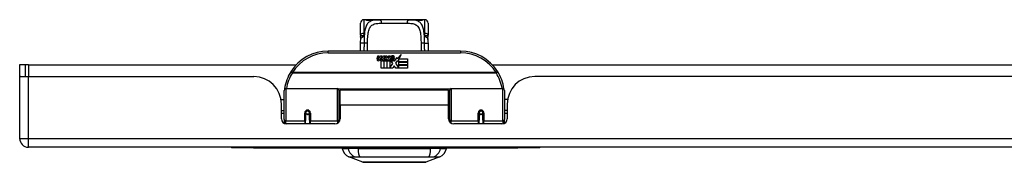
# Model space of a CAD drawing. Header units: inches. Extents: x 12 to 399, y 35 to 188.
# Tile 4 of 151: x 54.16 to 65.33, y 35.42 to 37.04. Entities that reach past the tile are written whole.
import ezdxf

# ---------------------------------------------------------------- set-up
doc = ezdxf.new("R2010")
doc.units = ezdxf.units.IN
doc.header["$MEASUREMENT"] = 0
doc.layers.add('Visible Edges(ANSI)', color=7, linetype='Continuous', lineweight=25)
doc.layers.add('Visible Tangent Edges(ANSI)', color=7, linetype='Continuous', lineweight=25)

msp = doc.modelspace()

# ---------------------------------------------------------------- linework, layer by layer
at = {"layer": 'Visible Edges(ANSI)'}
for p, q in [((58.024, 36.861), (58.024, 36.996)), ((58.084, 37.036), (58.064, 37.036)), ((58.207, 37.036), (58.084, 37.036)), ((58.207, 37.036), (58.246, 37.036)), ((58.571, 37.036), (58.246, 37.036)), ((58.571, 37.036), (58.609, 37.036)), ((58.733, 37.036), (58.609, 37.036)), ((58.753, 37.036), (58.733, 37.036)), ((58.792, 36.996), (58.792, 36.861)), ((59.158, 36.68), (57.658, 36.68)), ((58.442, 36.594), (58.486, 36.64)), ((58.486, 36.64), (58.461, 36.592)), ((58.213, 36.591), (58.22, 36.626)), ((58.22, 36.626), (58.233, 36.626)), ((58.233, 36.626), (58.227, 36.591)), ((58.249, 36.603), (58.253, 36.626)), ((58.253, 36.626), (58.266, 36.626)), ((58.258, 36.487), (58.258, 36.567)), ((58.266, 36.626), (58.26, 36.591)), ((58.276, 36.574), (58.276, 36.568)), ((58.276, 36.568), (58.288, 36.568)), ((58.28, 36.581), (58.277, 36.581)), ((58.279, 36.571), (58.28, 36.581)), ((58.291, 36.571), (58.279, 36.571)), ((58.283, 36.603), (58.287, 36.626)), ((58.287, 36.626), (58.3, 36.626)), ((58.288, 36.568), (58.288, 36.487)), ((58.3, 36.626), (58.291, 36.571)), ((58.292, 36.568), (58.314, 36.568)), ((58.292, 36.487), (58.292, 36.568)), ((58.296, 36.571), (58.321, 36.597)), ((58.313, 36.571), (58.296, 36.571)), ((58.307, 36.626), (58.323, 36.626)), ((58.321, 36.597), (58.307, 36.626)), ((58.326, 36.589), (58.313, 36.571)), ((58.314, 36.568), (58.322, 36.578)), ((58.322, 36.578), (58.322, 36.487)), ((58.323, 36.626), (58.331, 36.606)), ((58.328, 36.589), (58.326, 36.589)), ((58.326, 36.586), (58.334, 36.568)), ((58.326, 36.487), (58.326, 36.586)), ((58.336, 36.571), (58.328, 36.589)), ((58.331, 36.606), (58.333, 36.606)), ((58.333, 36.606), (58.347, 36.626)), ((58.334, 36.568), (58.356, 36.568)), ((58.352, 36.571), (58.336, 36.571)), ((58.363, 36.626), (58.338, 36.598)), ((58.338, 36.598), (58.352, 36.571)), ((58.347, 36.626), (58.363, 36.626)), ((58.356, 36.568), (58.356, 36.489)), ((58.356, 36.489), (58.393, 36.538)), ((58.362, 36.602), (58.398, 36.602)), ((58.368, 36.614), (58.368, 36.623)), ((58.393, 36.538), (58.372, 36.567)), ((58.397, 36.593), (58.373, 36.593)), ((58.402, 36.575), (58.409, 36.564)), ((58.409, 36.564), (58.44, 36.608)), ((58.442, 36.57), (58.423, 36.542)), ((58.423, 36.542), (58.46, 36.488)), ((58.44, 36.608), (58.442, 36.594)), ((58.444, 36.56), (58.442, 36.57)), ((58.46, 36.589), (58.444, 36.56)), ((58.46, 36.56), (58.46, 36.589)), ((58.558, 36.56), (58.46, 36.56)), ((58.46, 36.556), (58.558, 36.556)), ((58.46, 36.524), (58.46, 36.556)), ((58.461, 36.592), (58.558, 36.592)), ((58.558, 36.592), (58.558, 36.56)), ((58.558, 36.556), (58.558, 36.524)), ((54.226, 36.525), (54.158, 36.525)), ((54.158, 36.525), (54.158, 36.408)), ((54.257, 36.525), (54.226, 36.525)), ((54.226, 36.391), (54.226, 36.525)), ((54.257, 36.525), (57.296, 36.525)), ((58.288, 36.487), (58.258, 36.487)), ((58.322, 36.487), (58.292, 36.487)), ((58.393, 36.487), (58.326, 36.487)), ((58.407, 36.513), (58.393, 36.487)), ((58.425, 36.487), (58.407, 36.513)), ((58.558, 36.487), (58.425, 36.487)), ((58.558, 36.524), (58.46, 36.524)), ((58.46, 36.519), (58.558, 36.519)), ((58.46, 36.488), (58.46, 36.519)), ((58.558, 36.519), (58.558, 36.487)), ((59.521, 36.525), (73.947, 36.525)), ((54.158, 36.408), (54.158, 35.69)), ((54.16, 36.391), (54.257, 36.391)), ((54.257, 36.391), (56.815, 36.391)), ((73.467, 36.391), (60.001, 36.391)), ((57.158, 35.906), (57.158, 36.235)), ((57.178, 36.255), (57.763, 36.255)), ((57.778, 36.239), (57.778, 35.902)), ((57.793, 36.068), (57.793, 36.236)), ((59.024, 36.236), (57.793, 36.236)), ((59.024, 36.068), (59.024, 36.236)), ((59.038, 35.902), (59.038, 36.239)), ((59.054, 36.255), (59.639, 36.255)), ((59.658, 36.235), (59.658, 35.906)), ((57.123, 36.131), (57.158, 36.131)), ((57.778, 36.163), (57.793, 36.163)), ((59.038, 36.163), (59.024, 36.163)), ((59.694, 36.131), (59.658, 36.131)), ((57.127, 35.913), (57.127, 36.079)), ((57.127, 36.005), (57.158, 36.005)), ((57.158, 35.971), (57.127, 35.971)), ((57.402, 35.983), (57.402, 35.896)), ((57.403, 35.988), (57.405, 35.988)), ((57.405, 35.981), (57.403, 35.981)), ((57.404, 35.988), (57.404, 35.983)), ((57.408, 35.971), (57.406, 35.971)), ((57.442, 35.971), (57.44, 35.971)), ((57.444, 35.98), (57.446, 35.98)), ((57.446, 35.896), (57.446, 35.983)), ((57.778, 35.972), (57.793, 35.972)), ((57.793, 36.068), (57.793, 35.913)), ((59.024, 35.913), (59.024, 36.068)), ((59.038, 35.972), (59.024, 35.972)), ((59.371, 35.983), (59.371, 35.896)), ((59.373, 35.98), (59.371, 35.98)), ((59.377, 35.971), (59.374, 35.971)), ((59.411, 35.971), (59.408, 35.971)), ((59.414, 35.988), (59.412, 35.988)), ((59.412, 35.983), (59.412, 35.988)), ((59.412, 35.981), (59.414, 35.981)), ((59.414, 35.896), (59.414, 35.983)), ((59.689, 36.005), (59.658, 36.005)), ((59.689, 35.971), (59.658, 35.971)), ((59.689, 36.079), (59.689, 35.913)), ((57.158, 35.906), (57.158, 35.861)), ((57.402, 35.854), (57.402, 35.896)), ((57.446, 35.896), (57.446, 35.854)), ((57.778, 35.874), (57.778, 35.902)), ((59.038, 35.902), (59.038, 35.874)), ((59.371, 35.854), (59.371, 35.896)), ((59.414, 35.896), (59.414, 35.854)), ((59.658, 35.861), (59.658, 35.906)), ((57.734, 35.854), (57.186, 35.854)), ((59.63, 35.854), (59.083, 35.854)), ((95.862, 35.591), (54.257, 35.591)), ((56.56, 35.591), (56.56, 35.585)), ((56.81, 35.585), (56.56, 35.585)), ((56.81, 35.585), (59.81, 35.585)), ((57.818, 35.575), (57.886, 35.575)), ((57.997, 35.575), (57.886, 35.575)), ((57.997, 35.575), (58.82, 35.575)), ((58.931, 35.575), (58.82, 35.575)), ((58.931, 35.575), (58.999, 35.575)), ((60.06, 35.585), (59.81, 35.585)), ((60.06, 35.585), (60.06, 35.591)), ((58.051, 35.42), (57.892, 35.482)), ((58.925, 35.482), (58.765, 35.42))]:
    msp.add_line(p, q, dxfattribs=at)
at = {"layer": 'Visible Edges(ANSI)', "flags": 128}
for points in [[(58.091, 37.033), (58.092, 37.033), (58.094, 37.032), (58.099, 37.032), (58.106, 37.031), (58.115, 37.03), (58.124, 37.03), (58.133, 37.03), (58.141, 37.031), (58.148, 37.032)], [(58.148, 37.032), (58.162, 37.034), (58.177, 37.035), (58.192, 37.035), (58.207, 37.036)], [(58.609, 37.036), (58.625, 37.035), (58.64, 37.035), (58.655, 37.034), (58.669, 37.032)], [(58.669, 37.032), (58.676, 37.031), (58.684, 37.03), (58.693, 37.03), (58.702, 37.03), (58.711, 37.031), (58.718, 37.032), (58.723, 37.032), (58.725, 37.033), (58.725, 37.033)], [(58.024, 36.861), (58.024, 36.86), (58.024, 36.859), (58.024, 36.859), (58.024, 36.858), (58.025, 36.857), (58.025, 36.857), (58.025, 36.856), (58.025, 36.855), (58.025, 36.854), (58.025, 36.854), (58.025, 36.853), (58.025, 36.852), (58.025, 36.852), (58.025, 36.851), (58.025, 36.85), (58.025, 36.849), (58.025, 36.849), (58.025, 36.848), (58.025, 36.847), (58.025, 36.846), (58.025, 36.846), (58.026, 36.845), (58.026, 36.844), (58.026, 36.844)], [(58.025, 36.68), (58.025, 36.722), (58.026, 36.765)], [(58.027, 36.813), (58.027, 36.828), (58.026, 36.844)], [(58.026, 36.765), (58.026, 36.789), (58.027, 36.813)], [(58.789, 36.813), (58.789, 36.828), (58.791, 36.844)], [(58.789, 36.813), (58.79, 36.789), (58.791, 36.765)], [(58.791, 36.844), (58.791, 36.844), (58.791, 36.845), (58.791, 36.846), (58.791, 36.846), (58.791, 36.847), (58.791, 36.848), (58.792, 36.849), (58.792, 36.849), (58.792, 36.85), (58.792, 36.851), (58.792, 36.852), (58.792, 36.852), (58.792, 36.853), (58.792, 36.854), (58.792, 36.854), (58.792, 36.855), (58.792, 36.856), (58.792, 36.857), (58.792, 36.857), (58.792, 36.858), (58.792, 36.859), (58.792, 36.859), (58.792, 36.86), (58.792, 36.861)], [(58.791, 36.765), (58.791, 36.722), (58.792, 36.68)], [(57.164, 36.254), (57.164, 36.254), (57.164, 36.254), (57.164, 36.253), (57.164, 36.253), (57.164, 36.253), (57.164, 36.253), (57.164, 36.252), (57.164, 36.252), (57.163, 36.252), (57.163, 36.252), (57.163, 36.251), (57.163, 36.251), (57.163, 36.251), (57.163, 36.251), (57.163, 36.25), (57.163, 36.25), (57.163, 36.25), (57.163, 36.25), (57.163, 36.249), (57.163, 36.249), (57.163, 36.249), (57.163, 36.249), (57.163, 36.248), (57.163, 36.248)], [(59.654, 36.248), (59.654, 36.248), (59.654, 36.249), (59.654, 36.249), (59.654, 36.249), (59.653, 36.249), (59.653, 36.25), (59.653, 36.25), (59.653, 36.25), (59.653, 36.25), (59.653, 36.251), (59.653, 36.251), (59.653, 36.251), (59.653, 36.251), (59.653, 36.252), (59.653, 36.252), (59.653, 36.252), (59.653, 36.252), (59.653, 36.253), (59.653, 36.253), (59.653, 36.253), (59.653, 36.253), (59.653, 36.254), (59.653, 36.254), (59.653, 36.254)], [(57.402, 35.983), (57.403, 35.986), (57.403, 35.988), (57.404, 35.991), (57.405, 35.993), (57.407, 35.996), (57.408, 35.998), (57.41, 36), (57.413, 36.002), (57.415, 36.003), (57.418, 36.004), (57.421, 36.004), (57.424, 36.005), (57.427, 36.004), (57.43, 36.004), (57.433, 36.003), (57.435, 36.001), (57.438, 36), (57.44, 35.998), (57.442, 35.996), (57.443, 35.993), (57.444, 35.991), (57.445, 35.988), (57.446, 35.986), (57.446, 35.983)], [(59.371, 35.983), (59.371, 35.986), (59.372, 35.988), (59.372, 35.991), (59.374, 35.993), (59.375, 35.996), (59.377, 35.998), (59.379, 36), (59.381, 36.001), (59.384, 36.003), (59.387, 36.004), (59.39, 36.004), (59.393, 36.005), (59.395, 36.004), (59.398, 36.004), (59.401, 36.003), (59.404, 36.002), (59.406, 36), (59.408, 35.998), (59.41, 35.996), (59.412, 35.993), (59.413, 35.991), (59.414, 35.988), (59.414, 35.986), (59.414, 35.983)], [(57.792, 35.935), (57.792, 35.935), (57.792, 35.935), (57.792, 35.935), (57.792, 35.935), (57.792, 35.935), (57.792, 35.935), (57.792, 35.935), (57.792, 35.935), (57.793, 35.935), (57.793, 35.935), (57.793, 35.935), (57.793, 35.935), (57.793, 35.935), (57.793, 35.935), (57.793, 35.935), (57.793, 35.936), (57.793, 35.936), (57.793, 35.936), (57.793, 35.936), (57.793, 35.936), (57.793, 35.936), (57.793, 35.936), (57.793, 35.936), (57.793, 35.936)], [(59.024, 35.936), (59.024, 35.936), (59.024, 35.936), (59.024, 35.936), (59.024, 35.936), (59.024, 35.936), (59.024, 35.936), (59.024, 35.936), (59.024, 35.936), (59.024, 35.935), (59.024, 35.935), (59.024, 35.935), (59.024, 35.935), (59.024, 35.935), (59.024, 35.935), (59.024, 35.935), (59.024, 35.935), (59.024, 35.935), (59.024, 35.935), (59.024, 35.935), (59.024, 35.935), (59.024, 35.935), (59.024, 35.935), (59.024, 35.935), (59.024, 35.935)], [(58.053, 35.42), (58.054, 35.42), (58.055, 35.42), (58.057, 35.42), (58.06, 35.42), (58.064, 35.42), (58.068, 35.42), (58.074, 35.42), (58.08, 35.42), (58.087, 35.42), (58.095, 35.42), (58.104, 35.42), (58.113, 35.42), (58.123, 35.42), (58.134, 35.42), (58.145, 35.42), (58.157, 35.42), (58.17, 35.42), (58.183, 35.42), (58.196, 35.42), (58.211, 35.42), (58.225, 35.42), (58.241, 35.42), (58.256, 35.42), (58.272, 35.42), (58.288, 35.42), (58.305, 35.42), (58.322, 35.42), (58.339, 35.42), (58.356, 35.42), (58.373, 35.42), (58.391, 35.42), (58.408, 35.42), (58.426, 35.42), (58.443, 35.42), (58.461, 35.42), (58.478, 35.42), (58.495, 35.42), (58.511, 35.42), (58.528, 35.42), (58.544, 35.42), (58.56, 35.42), (58.576, 35.42), (58.591, 35.42), (58.606, 35.42), (58.62, 35.42), (58.634, 35.42), (58.647, 35.42), (58.66, 35.42), (58.672, 35.42), (58.683, 35.42), (58.694, 35.42), (58.704, 35.42), (58.713, 35.42), (58.721, 35.42), (58.729, 35.42), (58.736, 35.42), (58.743, 35.42), (58.748, 35.42), (58.753, 35.42), (58.757, 35.42), (58.76, 35.42), (58.762, 35.42), (58.763, 35.42), (58.763, 35.42)]]:
    msp.add_lwpolyline(points, dxfattribs=at)
at = {"layer": 'Visible Edges(ANSI)'}
for centre in [(57.424, 35.983), (59.393, 35.983)]:
    msp.add_circle(centre, 0.0197, dxfattribs=at)
for centre, radius, start, end in [((58.064, 36.996), 0.0394, 90, 180), ((58.084, 37.016), 0.0197, 56.88, 90), ((58.733, 37.016), 0.0197, 90, 123.12), ((58.753, 36.996), 0.0394, 0, 90), ((57.658, 36.18), 0.5, 90, 147.7623), ((59.158, 36.18), 0.5, 32.2377, 90), ((58.241, 36.586), 0.0288, 169, 198.4748), ((58.224, 36.58), 0.0105, 198.4748, 269.6788), ((58.224, 36.594), 0.0246, 269.6788, 333.9508), ((58.239, 36.589), 0.0123, 169.9922, 203.5487), ((58.233, 36.586), 0.006, 203.5487, 276.1027), ((58.232, 36.593), 0.0126, 276.1027, 327.6083), ((58.203, 36.61), 0.0465, 328.5584, 350.8257), ((58.275, 36.585), 0.0288, 183.6169, 196.9928), ((58.257, 36.58), 0.0101, 196.9928, 269.4776), ((58.257, 36.593), 0.024, 269.4776, 327.4114), ((58.259, 36.591), 0.024, 268.7952, 316.5849), ((58.272, 36.589), 0.0123, 170, 203.5571), ((58.267, 36.586), 0.006, 203.5571, 276.03), ((58.266, 36.593), 0.0126, 276.03, 327.5992), ((58.237, 36.611), 0.0465, 327.5992, 350), ((58.388, 36.59), 0.0282, 156.1555, 203.8445), ((58.376, 36.585), 0.0152, 203.8445, 265.0802), ((58.387, 36.565), 0.0607, 81.5605, 107.3343), ((58.38, 36.586), 0.0307, 64.6784, 112.5609), ((58.381, 36.588), 0.00955, 151.4547, 231.1652), ((58.379, 36.6), 0.033, 257.079, 313.1785), ((58.379, 36.6), 0.0299, 260.4085, 314.1684), ((58.382, 36.589), 0.0109, 231.1652, 289.3797), ((58.38, 36.595), 0.0168, 289.3797, 352.9975), ((58.389, 36.605), 0.0096, 343.5261, 64.6784), ((58.393, 36.605), 0.0197, 356.5646, 81.5605), ((58.372, 36.607), 0.0398, 314.1684, 356.5646), ((57.658, 36.18), 0.5, 147.7623, 171.4919), ((59.158, 36.18), 0.5, 8.5081, 32.2377), ((54.257, 36.408), 0.099, 180, 189.8877), ((56.815, 36.079), 0.312, 0, 90), ((60.001, 36.079), 0.312, 90, 180), ((57.178, 36.235), 0.0197, 90, 180), ((57.763, 36.239), 0.0157, 0, 90), ((59.054, 36.239), 0.0157, 90, 180), ((59.639, 36.235), 0.0197, 0, 90), ((57.424, 35.983), 0.0217, 180, 350.853), ((59.393, 35.983), 0.0217, 189.147, 0), ((57.186, 35.913), 0.0591, 180, 270), ((57.734, 35.913), 0.0591, 270, 0), ((59.083, 35.913), 0.0591, 180, 270), ((59.63, 35.913), 0.0591, 270, 0), ((54.257, 35.69), 0.099, 180, 270), ((57.935, 35.593), 0.118, 188.6009, 248.7495), ((57.877, 35.567), 0.0394, 153.4102, 168.463), ((58.882, 35.593), 0.118, 291.2505, 351.3991), ((58.94, 35.567), 0.0394, 11.537, 26.5898), ((58.053, 35.425), 0.00492, 248.7495, 269.7912), ((58.763, 35.425), 0.00492, 270.2088, 291.2505)]:
    msp.add_arc(centre, radius, start, end, dxfattribs=at)
at = {"layer": 'Visible Tangent Edges(ANSI)'}
for p, q in [((58.064, 37.036), (58.064, 36.881)), ((58.084, 37.035), (58.084, 37.036)), ((58.264, 36.996), (58.552, 36.996)), ((58.733, 37.036), (58.733, 37.035)), ((58.753, 36.881), (58.753, 37.036)), ((57.658, 36.66), (57.658, 36.68)), ((57.658, 36.66), (59.158, 36.66)), ((59.158, 36.68), (59.158, 36.66)), ((54.257, 36.525), (54.257, 36.391)), ((57.252, 36.436), (57.235, 36.447)), ((59.565, 36.436), (57.252, 36.436)), ((57.252, 36.433), (57.252, 36.436)), ((57.252, 36.433), (59.565, 36.433)), ((59.581, 36.447), (59.565, 36.436)), ((59.565, 36.436), (59.565, 36.433)), ((54.257, 35.69), (54.257, 36.391)), ((57.178, 36.255), (57.178, 35.887)), ((57.763, 35.887), (57.763, 36.255)), ((59.04, 36.247), (57.776, 36.247)), ((59.054, 36.255), (59.054, 35.887)), ((59.639, 35.887), (59.639, 36.255)), ((57.393, 35.887), (57.393, 35.978)), ((57.456, 35.978), (57.456, 35.887)), ((59.024, 36.068), (57.793, 36.068)), ((59.361, 35.887), (59.361, 35.978)), ((59.424, 35.978), (59.424, 35.887)), ((57.178, 35.854), (57.178, 35.887)), ((57.393, 35.887), (57.178, 35.887)), ((57.393, 35.887), (57.393, 35.854)), ((57.763, 35.887), (57.456, 35.887)), ((57.456, 35.854), (57.456, 35.887)), ((57.763, 35.887), (57.763, 35.861)), ((59.054, 35.861), (59.054, 35.887)), ((59.361, 35.887), (59.054, 35.887)), ((59.361, 35.887), (59.361, 35.854)), ((59.639, 35.887), (59.424, 35.887)), ((59.424, 35.854), (59.424, 35.887)), ((59.639, 35.887), (59.639, 35.854)), ((54.158, 35.69), (54.257, 35.69)), ((54.257, 35.591), (54.257, 35.69)), ((54.257, 35.69), (95.862, 35.69)), ((56.81, 35.585), (56.81, 35.591)), ((59.81, 35.591), (59.81, 35.585))]:
    msp.add_line(p, q, dxfattribs=at)
at = {"layer": 'Visible Tangent Edges(ANSI)', "flags": 128}
for points in [[(58.246, 37.036), (58.232, 37.035), (58.219, 37.035), (58.206, 37.034), (58.193, 37.033), (58.181, 37.031), (58.17, 37.029), (58.159, 37.026), (58.148, 37.023), (58.138, 37.018), (58.129, 37.013), (58.121, 37.007), (58.113, 37), (58.106, 36.993), (58.1, 36.984), (58.094, 36.974), (58.089, 36.964), (58.084, 36.952), (58.081, 36.94), (58.077, 36.927), (58.075, 36.913), (58.072, 36.899), (58.071, 36.884), (58.069, 36.868), (58.068, 36.852)], [(58.084, 37.035), (58.084, 37.035), (58.084, 37.034), (58.085, 37.034), (58.087, 37.034), (58.088, 37.033), (58.09, 37.033), (58.092, 37.032), (58.095, 37.032), (58.098, 37.031), (58.101, 37.031), (58.104, 37.03), (58.108, 37.03), (58.111, 37.03), (58.115, 37.03), (58.119, 37.029), (58.123, 37.029), (58.127, 37.029), (58.131, 37.03), (58.134, 37.03), (58.138, 37.03), (58.141, 37.03), (58.145, 37.031), (58.148, 37.031), (58.151, 37.032)], [(58.104, 36.765), (58.105, 36.783), (58.105, 36.801), (58.106, 36.819), (58.107, 36.837), (58.108, 36.854), (58.11, 36.87), (58.112, 36.885), (58.115, 36.9), (58.118, 36.913), (58.122, 36.926), (58.127, 36.938), (58.133, 36.948), (58.14, 36.957), (58.147, 36.966), (58.155, 36.973), (58.165, 36.979), (58.175, 36.984), (58.185, 36.987), (58.197, 36.991), (58.209, 36.993), (58.222, 36.994), (58.236, 36.995), (58.25, 36.996), (58.264, 36.996)], [(58.151, 37.032), (58.153, 37.032), (58.155, 37.032), (58.157, 37.033), (58.159, 37.033), (58.162, 37.033), (58.164, 37.033), (58.166, 37.034), (58.168, 37.034), (58.171, 37.034), (58.173, 37.034), (58.175, 37.035), (58.178, 37.035), (58.18, 37.035), (58.183, 37.035), (58.185, 37.035), (58.187, 37.035), (58.19, 37.035), (58.192, 37.035), (58.195, 37.035), (58.197, 37.035), (58.2, 37.035), (58.202, 37.036), (58.205, 37.036), (58.207, 37.036)], [(58.552, 36.996), (58.567, 36.996), (58.581, 36.995), (58.594, 36.994), (58.607, 36.993), (58.62, 36.991), (58.631, 36.988), (58.642, 36.984), (58.652, 36.979), (58.661, 36.973), (58.67, 36.966), (58.677, 36.957), (58.684, 36.948), (58.689, 36.937), (58.694, 36.926), (58.698, 36.913), (58.702, 36.899), (58.705, 36.885), (58.707, 36.869), (58.709, 36.853), (58.71, 36.836), (58.711, 36.819), (58.711, 36.801), (58.712, 36.783), (58.712, 36.765)], [(58.749, 36.852), (58.748, 36.868), (58.746, 36.884), (58.744, 36.899), (58.742, 36.913), (58.739, 36.927), (58.736, 36.94), (58.732, 36.952), (58.728, 36.964), (58.723, 36.974), (58.717, 36.984), (58.711, 36.992), (58.704, 37), (58.696, 37.007), (58.687, 37.013), (58.678, 37.018), (58.669, 37.023), (58.658, 37.026), (58.647, 37.029), (58.636, 37.031), (58.624, 37.033), (58.611, 37.034), (58.598, 37.035), (58.585, 37.035), (58.571, 37.036)], [(58.609, 37.036), (58.612, 37.036), (58.614, 37.036), (58.617, 37.035), (58.619, 37.035), (58.622, 37.035), (58.624, 37.035), (58.627, 37.035), (58.629, 37.035), (58.632, 37.035), (58.634, 37.035), (58.636, 37.035), (58.639, 37.035), (58.641, 37.035), (58.644, 37.034), (58.646, 37.034), (58.648, 37.034), (58.65, 37.034), (58.653, 37.033), (58.655, 37.033), (58.657, 37.033), (58.659, 37.033), (58.662, 37.032), (58.664, 37.032), (58.666, 37.032)], [(58.666, 37.032), (58.669, 37.031), (58.672, 37.031), (58.675, 37.03), (58.679, 37.03), (58.682, 37.03), (58.686, 37.03), (58.69, 37.029), (58.694, 37.029), (58.698, 37.029), (58.701, 37.03), (58.705, 37.03), (58.709, 37.03), (58.712, 37.03), (58.716, 37.031), (58.719, 37.031), (58.722, 37.032), (58.724, 37.032), (58.726, 37.033), (58.728, 37.033), (58.73, 37.034), (58.731, 37.034), (58.732, 37.034), (58.733, 37.035), (58.733, 37.035)], [(58.068, 36.852), (58.068, 36.853), (58.067, 36.854), (58.067, 36.856), (58.067, 36.857), (58.066, 36.858), (58.066, 36.859), (58.066, 36.86), (58.066, 36.862), (58.065, 36.863), (58.065, 36.864), (58.065, 36.865), (58.065, 36.866), (58.065, 36.868), (58.065, 36.869), (58.064, 36.87), (58.064, 36.871), (58.064, 36.873), (58.064, 36.874), (58.064, 36.875), (58.064, 36.876), (58.064, 36.877), (58.064, 36.878), (58.064, 36.88), (58.064, 36.881)], [(58.753, 36.881), (58.753, 36.88), (58.753, 36.878), (58.753, 36.877), (58.753, 36.876), (58.753, 36.875), (58.753, 36.874), (58.752, 36.873), (58.752, 36.871), (58.752, 36.87), (58.752, 36.869), (58.752, 36.868), (58.752, 36.866), (58.752, 36.865), (58.751, 36.864), (58.751, 36.863), (58.751, 36.862), (58.751, 36.86), (58.751, 36.859), (58.75, 36.858), (58.75, 36.857), (58.75, 36.856), (58.749, 36.854), (58.749, 36.853), (58.749, 36.852)], [(58.068, 36.852), (58.065, 36.853), (58.062, 36.853), (58.059, 36.854), (58.056, 36.854), (58.054, 36.854), (58.051, 36.854), (58.048, 36.854), (58.046, 36.854), (58.044, 36.854), (58.041, 36.853), (58.039, 36.853), (58.037, 36.852), (58.035, 36.852), (58.034, 36.851), (58.032, 36.851), (58.031, 36.85), (58.029, 36.849), (58.028, 36.848), (58.027, 36.848), (58.027, 36.847), (58.026, 36.846), (58.026, 36.845), (58.026, 36.844), (58.026, 36.844)], [(58.065, 36.771), (58.063, 36.771), (58.061, 36.771), (58.058, 36.771), (58.056, 36.771), (58.053, 36.771), (58.051, 36.771), (58.049, 36.771), (58.046, 36.77), (58.044, 36.77), (58.042, 36.77), (58.04, 36.77), (58.038, 36.769), (58.036, 36.769), (58.034, 36.769), (58.033, 36.769), (58.031, 36.768), (58.03, 36.768), (58.029, 36.767), (58.028, 36.767), (58.027, 36.767), (58.027, 36.766), (58.026, 36.766), (58.026, 36.766), (58.026, 36.765)], [(58.027, 36.813), (58.027, 36.815), (58.028, 36.817), (58.028, 36.819), (58.029, 36.82), (58.03, 36.822), (58.031, 36.824), (58.032, 36.826), (58.033, 36.827), (58.035, 36.829), (58.036, 36.831), (58.038, 36.833), (58.04, 36.834), (58.042, 36.836), (58.044, 36.837), (58.046, 36.839), (58.048, 36.841), (58.05, 36.842), (58.053, 36.844), (58.055, 36.845), (58.058, 36.846), (58.06, 36.848), (58.063, 36.849), (58.065, 36.851), (58.068, 36.852)], [(58.065, 36.771), (58.065, 36.767), (58.065, 36.763), (58.065, 36.759), (58.065, 36.756), (58.065, 36.752), (58.065, 36.748), (58.065, 36.744), (58.065, 36.74), (58.065, 36.736), (58.065, 36.733), (58.065, 36.729), (58.064, 36.725), (58.064, 36.721), (58.064, 36.718), (58.064, 36.714), (58.064, 36.71), (58.064, 36.706), (58.064, 36.703), (58.064, 36.699), (58.064, 36.695), (58.064, 36.691), (58.064, 36.688), (58.064, 36.684), (58.064, 36.68)], [(58.068, 36.852), (58.068, 36.849), (58.068, 36.846), (58.067, 36.842), (58.067, 36.839), (58.067, 36.836), (58.067, 36.832), (58.067, 36.829), (58.067, 36.826), (58.067, 36.822), (58.066, 36.819), (58.066, 36.816), (58.066, 36.812), (58.066, 36.809), (58.066, 36.805), (58.066, 36.802), (58.066, 36.799), (58.066, 36.795), (58.066, 36.792), (58.066, 36.788), (58.065, 36.785), (58.065, 36.781), (58.065, 36.778), (58.065, 36.774), (58.065, 36.771)], [(58.103, 36.68), (58.103, 36.684), (58.103, 36.687), (58.103, 36.691), (58.104, 36.694), (58.104, 36.698), (58.104, 36.701), (58.104, 36.705), (58.104, 36.708), (58.104, 36.712), (58.104, 36.715), (58.104, 36.719), (58.104, 36.722), (58.104, 36.726), (58.104, 36.729), (58.104, 36.733), (58.104, 36.736), (58.104, 36.74), (58.104, 36.743), (58.104, 36.747), (58.104, 36.75), (58.104, 36.754), (58.104, 36.757), (58.104, 36.761), (58.104, 36.765)], [(58.712, 36.765), (58.712, 36.761), (58.712, 36.757), (58.712, 36.754), (58.712, 36.75), (58.712, 36.747), (58.712, 36.743), (58.712, 36.74), (58.713, 36.736), (58.713, 36.733), (58.713, 36.729), (58.713, 36.726), (58.713, 36.722), (58.713, 36.719), (58.713, 36.715), (58.713, 36.712), (58.713, 36.708), (58.713, 36.705), (58.713, 36.701), (58.713, 36.698), (58.713, 36.694), (58.713, 36.691), (58.713, 36.687), (58.713, 36.684), (58.713, 36.68)], [(58.791, 36.844), (58.791, 36.844), (58.791, 36.845), (58.79, 36.846), (58.79, 36.847), (58.789, 36.848), (58.788, 36.848), (58.787, 36.849), (58.786, 36.85), (58.785, 36.851), (58.783, 36.851), (58.781, 36.852), (58.779, 36.852), (58.777, 36.853), (58.775, 36.853), (58.773, 36.854), (58.771, 36.854), (58.768, 36.854), (58.766, 36.854), (58.763, 36.854), (58.76, 36.854), (58.758, 36.854), (58.755, 36.853), (58.752, 36.853), (58.749, 36.852)], [(58.749, 36.852), (58.751, 36.851), (58.754, 36.849), (58.756, 36.848), (58.759, 36.846), (58.761, 36.845), (58.764, 36.844), (58.766, 36.842), (58.769, 36.841), (58.771, 36.839), (58.773, 36.837), (58.775, 36.836), (58.777, 36.834), (58.779, 36.833), (58.781, 36.831), (58.782, 36.829), (58.784, 36.827), (58.785, 36.826), (58.786, 36.824), (58.787, 36.822), (58.788, 36.82), (58.788, 36.819), (58.789, 36.817), (58.789, 36.815), (58.789, 36.813)], [(58.751, 36.771), (58.751, 36.774), (58.751, 36.778), (58.751, 36.781), (58.751, 36.785), (58.751, 36.788), (58.751, 36.792), (58.751, 36.795), (58.751, 36.799), (58.751, 36.802), (58.751, 36.805), (58.751, 36.809), (58.75, 36.812), (58.75, 36.816), (58.75, 36.819), (58.75, 36.822), (58.75, 36.826), (58.75, 36.829), (58.75, 36.832), (58.75, 36.836), (58.749, 36.839), (58.749, 36.842), (58.749, 36.846), (58.749, 36.849), (58.749, 36.852)], [(58.751, 36.771), (58.754, 36.771), (58.756, 36.771), (58.758, 36.771), (58.761, 36.771), (58.763, 36.771), (58.766, 36.771), (58.768, 36.771), (58.77, 36.77), (58.773, 36.77), (58.775, 36.77), (58.777, 36.77), (58.779, 36.769), (58.781, 36.769), (58.783, 36.769), (58.784, 36.769), (58.786, 36.768), (58.787, 36.768), (58.788, 36.767), (58.789, 36.767), (58.789, 36.767), (58.79, 36.766), (58.79, 36.766), (58.791, 36.766), (58.791, 36.765)], [(58.753, 36.68), (58.753, 36.684), (58.753, 36.688), (58.753, 36.691), (58.753, 36.695), (58.753, 36.699), (58.752, 36.703), (58.752, 36.706), (58.752, 36.71), (58.752, 36.714), (58.752, 36.718), (58.752, 36.721), (58.752, 36.725), (58.752, 36.729), (58.752, 36.733), (58.752, 36.737), (58.752, 36.74), (58.752, 36.744), (58.752, 36.748), (58.752, 36.752), (58.752, 36.756), (58.752, 36.759), (58.751, 36.763), (58.751, 36.767), (58.751, 36.771)], [(57.456, 35.978), (57.455, 35.982), (57.455, 35.986), (57.453, 35.99), (57.452, 35.994), (57.45, 35.998), (57.447, 36.001), (57.444, 36.004), (57.44, 36.007), (57.437, 36.009), (57.433, 36.01), (57.428, 36.011), (57.424, 36.012), (57.42, 36.011), (57.416, 36.01), (57.412, 36.009), (57.408, 36.007), (57.404, 36.004), (57.401, 36.001), (57.399, 35.998), (57.396, 35.994), (57.395, 35.99), (57.394, 35.986), (57.393, 35.982), (57.393, 35.978)], [(57.792, 35.972), (57.791, 35.97), (57.791, 35.967), (57.79, 35.965), (57.79, 35.963), (57.789, 35.96), (57.789, 35.958), (57.788, 35.956), (57.788, 35.953), (57.787, 35.951), (57.787, 35.948), (57.786, 35.946), (57.786, 35.943), (57.785, 35.941), (57.785, 35.939), (57.784, 35.936), (57.784, 35.934), (57.784, 35.931), (57.783, 35.929), (57.783, 35.926), (57.783, 35.924), (57.782, 35.921), (57.782, 35.919), (57.782, 35.916), (57.781, 35.914)], [(59.035, 35.914), (59.035, 35.916), (59.035, 35.919), (59.034, 35.921), (59.034, 35.924), (59.034, 35.926), (59.033, 35.929), (59.033, 35.931), (59.033, 35.934), (59.032, 35.936), (59.032, 35.939), (59.031, 35.941), (59.031, 35.943), (59.031, 35.946), (59.03, 35.948), (59.03, 35.951), (59.029, 35.953), (59.029, 35.956), (59.028, 35.958), (59.028, 35.96), (59.027, 35.963), (59.026, 35.965), (59.026, 35.967), (59.025, 35.97), (59.025, 35.972)], [(59.424, 35.978), (59.424, 35.982), (59.423, 35.986), (59.422, 35.99), (59.42, 35.994), (59.418, 35.998), (59.415, 36.001), (59.412, 36.004), (59.409, 36.007), (59.405, 36.009), (59.401, 36.01), (59.397, 36.011), (59.393, 36.012), (59.388, 36.011), (59.384, 36.01), (59.38, 36.009), (59.376, 36.007), (59.373, 36.004), (59.37, 36.001), (59.367, 35.998), (59.365, 35.994), (59.363, 35.99), (59.362, 35.986), (59.361, 35.982), (59.361, 35.978)], [(57.892, 35.482), (57.892, 35.482), (57.892, 35.482), (57.893, 35.482), (57.894, 35.482), (57.895, 35.482), (57.897, 35.482), (57.898, 35.482), (57.9, 35.482), (57.903, 35.482), (57.905, 35.482), (57.908, 35.482), (57.911, 35.482), (57.914, 35.482), (57.918, 35.482), (57.922, 35.482), (57.926, 35.482), (57.93, 35.481), (57.934, 35.481), (57.939, 35.481), (57.944, 35.481), (57.949, 35.481), (57.955, 35.481), (57.96, 35.481), (57.968, 35.481)], [(57.968, 35.481), (57.97, 35.481), (57.971, 35.481), (57.973, 35.481), (57.974, 35.481), (57.976, 35.481), (57.978, 35.481), (57.979, 35.481), (57.981, 35.481), (57.983, 35.481), (57.985, 35.481), (57.987, 35.481), (57.99, 35.481), (57.992, 35.481), (57.994, 35.481), (57.996, 35.481), (57.999, 35.481), (58.001, 35.481), (58.004, 35.481), (58.006, 35.481), (58.009, 35.481), (58.011, 35.481), (58.014, 35.481), (58.017, 35.481), (58.02, 35.481)], [(58.02, 35.481), (58.053, 35.481), (58.084, 35.481), (58.116, 35.481), (58.147, 35.482), (58.179, 35.482), (58.211, 35.482), (58.244, 35.482), (58.276, 35.482), (58.309, 35.482), (58.342, 35.482), (58.375, 35.482), (58.408, 35.482), (58.441, 35.482), (58.474, 35.482), (58.507, 35.482), (58.54, 35.482), (58.572, 35.482), (58.605, 35.482), (58.637, 35.482), (58.669, 35.482), (58.701, 35.481), (58.732, 35.481), (58.763, 35.481), (58.797, 35.481)], [(58.134, 35.42), (58.127, 35.42), (58.121, 35.42), (58.115, 35.42), (58.109, 35.42), (58.104, 35.42), (58.099, 35.42), (58.094, 35.42), (58.089, 35.42), (58.084, 35.42), (58.08, 35.42), (58.076, 35.42), (58.073, 35.42), (58.069, 35.42), (58.066, 35.42), (58.063, 35.42), (58.061, 35.42), (58.059, 35.42), (58.057, 35.42), (58.055, 35.42), (58.054, 35.42), (58.053, 35.42), (58.052, 35.42), (58.052, 35.42), (58.051, 35.42)], [(58.181, 35.42), (58.179, 35.42), (58.177, 35.42), (58.174, 35.42), (58.172, 35.42), (58.17, 35.42), (58.168, 35.42), (58.166, 35.42), (58.164, 35.42), (58.162, 35.42), (58.16, 35.42), (58.158, 35.42), (58.156, 35.42), (58.154, 35.42), (58.152, 35.42), (58.15, 35.42), (58.148, 35.42), (58.147, 35.42), (58.145, 35.42), (58.143, 35.42), (58.141, 35.42), (58.139, 35.42), (58.137, 35.42), (58.135, 35.42), (58.134, 35.42)], [(58.636, 35.42), (58.62, 35.42), (58.603, 35.42), (58.585, 35.42), (58.567, 35.42), (58.548, 35.42), (58.529, 35.42), (58.51, 35.42), (58.49, 35.42), (58.47, 35.42), (58.449, 35.42), (58.429, 35.42), (58.408, 35.42), (58.388, 35.42), (58.367, 35.42), (58.347, 35.42), (58.327, 35.42), (58.307, 35.42), (58.287, 35.42), (58.268, 35.42), (58.249, 35.42), (58.231, 35.42), (58.214, 35.42), (58.197, 35.42), (58.181, 35.42)], [(58.683, 35.42), (58.681, 35.42), (58.679, 35.42), (58.678, 35.42), (58.676, 35.42), (58.674, 35.42), (58.672, 35.42), (58.67, 35.42), (58.668, 35.42), (58.666, 35.42), (58.664, 35.42), (58.662, 35.42), (58.66, 35.42), (58.659, 35.42), (58.657, 35.42), (58.655, 35.42), (58.653, 35.42), (58.65, 35.42), (58.648, 35.42), (58.646, 35.42), (58.644, 35.42), (58.642, 35.42), (58.64, 35.42), (58.638, 35.42), (58.636, 35.42)], [(58.765, 35.42), (58.765, 35.42), (58.765, 35.42), (58.764, 35.42), (58.763, 35.42), (58.761, 35.42), (58.76, 35.42), (58.758, 35.42), (58.756, 35.42), (58.753, 35.42), (58.75, 35.42), (58.747, 35.42), (58.744, 35.42), (58.74, 35.42), (58.736, 35.42), (58.732, 35.42), (58.728, 35.42), (58.723, 35.42), (58.718, 35.42), (58.713, 35.42), (58.707, 35.42), (58.702, 35.42), (58.696, 35.42), (58.689, 35.42), (58.683, 35.42)], [(58.797, 35.481), (58.8, 35.481), (58.802, 35.481), (58.805, 35.481), (58.808, 35.481), (58.81, 35.481), (58.813, 35.481), (58.815, 35.481), (58.818, 35.481), (58.82, 35.481), (58.823, 35.481), (58.825, 35.481), (58.827, 35.481), (58.829, 35.481), (58.831, 35.481), (58.833, 35.481), (58.835, 35.481), (58.837, 35.481), (58.839, 35.481), (58.841, 35.481), (58.842, 35.481), (58.844, 35.481), (58.845, 35.481), (58.847, 35.481), (58.848, 35.481)], [(58.848, 35.481), (58.856, 35.481), (58.862, 35.481), (58.867, 35.481), (58.873, 35.481), (58.877, 35.481), (58.882, 35.481), (58.887, 35.481), (58.891, 35.482), (58.895, 35.482), (58.899, 35.482), (58.902, 35.482), (58.906, 35.482), (58.909, 35.482), (58.911, 35.482), (58.914, 35.482), (58.916, 35.482), (58.918, 35.482), (58.92, 35.482), (58.921, 35.482), (58.923, 35.482), (58.924, 35.482), (58.924, 35.482), (58.925, 35.482), (58.925, 35.482)]]:
    msp.add_lwpolyline(points, dxfattribs=at)
at = {"layer": 'Visible Tangent Edges(ANSI)'}
for centre, start, end in [((57.658, 36.18), 90, 147.7623), ((59.158, 36.18), 32.2377, 90), ((57.658, 36.176), 147.7623, 170.5651), ((59.158, 36.176), 9.4349, 32.2377)]:
    msp.add_arc(centre, 0.48, start, end, dxfattribs=at)
for centre, major_axis, ratio, start_param, end_param in [((58.084, 37.015), (0.0197, 0), 0.998051, 1.091081, 1.570796), ((58.151, 37.012), (-0.0031, 0.0194), 0.702907, 6.061108, 6.283185), ((58.246, 36.996), (0, 0.0394), 0.472046, 4.712389, 6.283185), ((58.571, 36.996), (0, 0.0394), 0.472046, 0, 1.570796), ((58.666, 37.012), (0.0031, 0.0194), 0.702907, 0, 0.222077), ((58.733, 37.015), (0.0197, 0), 0.998051, 1.570796, 2.050029), ((58.064, 36.861), (-0.0394, 0), 0.508749, 4.712389, 6.283185), ((58.753, 36.861), (0.0394, 0), 0.508749, 0, 1.570796), ((58.065, 36.765), (0.0394, -0.0006), 0.159697, 0.093172, 1.573179), ((58.751, 36.765), (-0.0394, -0.0006), 0.159697, 4.710006, 6.190013), ((57.252, 36.436), (-0.0167, 0.0105), 0.161367, 0, 1.672214), ((59.565, 36.436), (0.0167, 0.0105), 0.161367, 4.610972, 6.283185), ((57.183, 36.251), (-0.0195, 0.0029), 0.187781, 0, 0.58509), ((59.633, 36.251), (0.0195, 0.0029), 0.187781, 5.698095, 6.283185), ((57.393, 35.983), (0.00984, 0), 0.476565, 4.712389, 6.283185), ((57.456, 35.983), (-0.00984, 0), 0.476565, 0, 1.570796), ((59.361, 35.983), (0.00984, 0), 0.476565, 4.712389, 6.283185), ((59.424, 35.983), (-0.00984, 0), 0.476565, 0, 1.570796), ((57.178, 35.906), (-0.0197, 0), 0.965926, 0, 1.570796), ((57.393, 35.896), (0.00984, 0), 0.965926, 4.712389, 6.283185), ((57.456, 35.896), (-0.00984, 0), 0.965926, 0, 1.570796), ((57.763, 35.902), (0.0157, 0), 0.965926, 4.712389, 6.283185), ((59.054, 35.902), (-0.0157, 0), 0.965926, 0, 1.570796), ((59.361, 35.896), (0.00984, 0), 0.965926, 4.712389, 6.283185), ((59.424, 35.896), (-0.00984, 0), 0.965926, 0, 1.570796), ((59.639, 35.906), (0.0197, 0), 0.965926, 4.712389, 6.283185), ((57.996, 35.595), (0.016, -0.117), 0.948273, 4.754759, 5.892029), ((58.034, 35.595), (-0.005, -0.118), 0.314585, 4.896593, 6.033863), ((58.783, 35.595), (0.005, -0.118), 0.314585, 0.249322, 1.386592), ((58.821, 35.595), (-0.016, -0.117), 0.948273, 0.391156, 1.528426)]:
    msp.add_ellipse(centre, major_axis=major_axis, ratio=ratio, start_param=start_param, end_param=end_param, dxfattribs=at)

doc.saveas('drawing.dxf')
